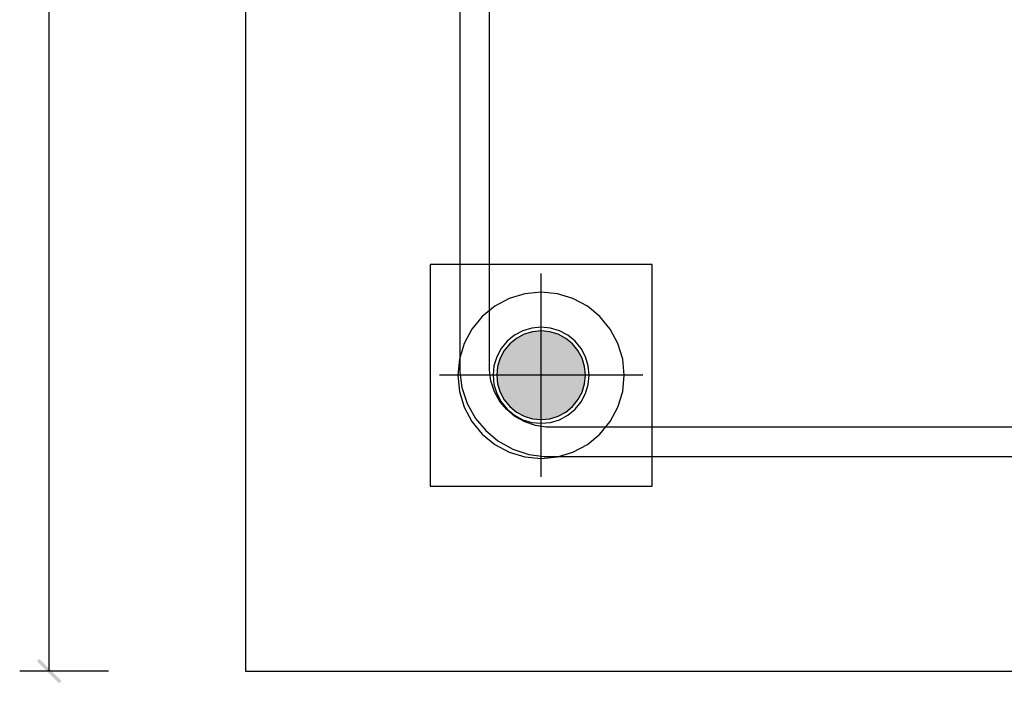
# Model space of a CAD drawing. Extents: x 64462 to 126444, y -56085 to -716.
# Tile 9 of 90: x 91445 to 91711, y -21445 to -21266. Entities that reach past the tile are written whole.
import ezdxf

# ---------------------------------------------------------------- set-up
doc = ezdxf.new("R2010")
doc.units = 0
doc.header["$LTSCALE"] = 11.25

msp = doc.modelspace()

# ---------------------------------------------------------------- hatches: boundary and pattern name
at = {"linetype": 'Continuous'}
for color, points in [(1, [(91582.1, -21373.47), (91581.9, -21350.71), (91582.1, -21350.65)]), (1, [(91582.3, -21373.54), (91582.1, -21350.65), (91582.3, -21350.58)]), (1, [(91582.1, -21373.47), (91582.1, -21350.65), (91582.3, -21373.54)]), (1, [(91582.5, -21373.6), (91582.3, -21350.58), (91582.5, -21350.52)]), (1, [(91582.3, -21373.54), (91582.3, -21350.58), (91582.5, -21373.6)]), (1, [(91582.7, -21373.65), (91582.5, -21350.52), (91582.7, -21350.47)]), (1, [(91582.5, -21373.6), (91582.5, -21350.52), (91582.7, -21373.65)]), (1, [(91582.9, -21373.7), (91582.7, -21350.47), (91582.9, -21350.42)]), (1, [(91582.7, -21373.65), (91582.7, -21350.47), (91582.9, -21373.7)]), (1, [(91583.11, -21373.75), (91582.9, -21350.42), (91583.11, -21350.37)]), (1, [(91582.9, -21373.7), (91582.9, -21350.42), (91583.11, -21373.75)]), (1, [(91583.31, -21373.8), (91583.11, -21350.37), (91583.31, -21350.32)]), (1, [(91583.11, -21373.75), (91583.11, -21350.37), (91583.31, -21373.8)]), (1, [(91583.52, -21373.84), (91583.31, -21350.32), (91583.52, -21350.28)]), (1, [(91583.31, -21373.8), (91583.31, -21350.32), (91583.52, -21373.84)]), (1, [(91583.72, -21373.88), (91583.52, -21350.28), (91583.72, -21350.24)]), (1, [(91583.52, -21373.84), (91583.52, -21350.28), (91583.72, -21373.88)]), (1, [(91583.93, -21373.91), (91583.72, -21350.24), (91583.93, -21350.21)]), (1, [(91583.72, -21373.88), (91583.72, -21350.24), (91583.93, -21373.91)]), (1, [(91584.14, -21373.94), (91583.93, -21350.21), (91584.14, -21350.18)]), (1, [(91583.93, -21373.91), (91583.93, -21350.21), (91584.14, -21373.94)]), (1, [(91584.34, -21373.97), (91584.14, -21350.18), (91584.34, -21350.15)]), (1, [(91584.14, -21373.94), (91584.14, -21350.18), (91584.34, -21373.97)]), (1, [(91584.55, -21373.99), (91584.34, -21350.15), (91584.55, -21350.13)]), (1, [(91584.34, -21373.97), (91584.34, -21350.15), (91584.55, -21373.99)]), (1, [(91584.76, -21374.01), (91584.55, -21350.13), (91584.76, -21350.11)]), (1, [(91584.55, -21373.99), (91584.55, -21350.13), (91584.76, -21374.01)]), (1, [(91584.97, -21374.03), (91584.76, -21350.11), (91584.97, -21350.09)]), (1, [(91584.76, -21374.01), (91584.76, -21350.11), (91584.97, -21374.03)]), (1, [(91585.18, -21374.04), (91584.97, -21350.09), (91585.18, -21350.08)]), (1, [(91584.97, -21374.03), (91584.97, -21350.09), (91585.18, -21374.04)]), (1, [(91585.39, -21374.05), (91585.18, -21350.08), (91585.39, -21350.07)]), (1, [(91585.18, -21374.04), (91585.18, -21350.08), (91585.39, -21374.05)]), (1, [(91585.6, -21374.06), (91585.39, -21350.07), (91585.6, -21350.06)]), (1, [(91585.39, -21374.05), (91585.39, -21350.07), (91585.6, -21374.06)]), (1, [(91585.6, -21374.06), (91585.6, -21350.06), (91585.81, -21374.06)]), (1, [(91585.81, -21374.06), (91585.6, -21350.06), (91585.81, -21350.06)]), (1, [(91585.81, -21374.06), (91585.81, -21350.06), (91586.02, -21374.06)]), (1, [(91586.02, -21374.06), (91585.81, -21350.06), (91586.02, -21350.06)]), (1, [(91586.02, -21374.06), (91586.02, -21350.06), (91586.22, -21374.05)]), (1, [(91586.22, -21374.05), (91586.02, -21350.06), (91586.22, -21350.07)]), (1, [(91586.22, -21374.05), (91586.22, -21350.07), (91586.43, -21374.04)]), (1, [(91586.43, -21374.04), (91586.22, -21350.07), (91586.43, -21350.08)]), (1, [(91586.43, -21374.04), (91586.43, -21350.08), (91586.64, -21374.03)]), (1, [(91586.64, -21374.03), (91586.43, -21350.08), (91586.64, -21350.09)]), (1, [(91586.64, -21374.03), (91586.64, -21350.09), (91586.85, -21374.01)]), (1, [(91586.85, -21374.01), (91586.64, -21350.09), (91586.85, -21350.11)]), (1, [(91586.85, -21374.01), (91586.85, -21350.11), (91587.06, -21373.99)]), (1, [(91587.06, -21373.99), (91586.85, -21350.11), (91587.06, -21350.13)]), (1, [(91587.06, -21373.99), (91587.06, -21350.13), (91587.27, -21373.97)]), (1, [(91587.27, -21373.97), (91587.06, -21350.13), (91587.27, -21350.15)]), (1, [(91587.27, -21373.97), (91587.27, -21350.15), (91587.48, -21373.94)]), (1, [(91587.48, -21373.94), (91587.27, -21350.15), (91587.48, -21350.18)]), (1, [(91587.48, -21373.94), (91587.48, -21350.18), (91587.68, -21373.91)]), (1, [(91587.68, -21373.91), (91587.48, -21350.18), (91587.68, -21350.21)]), (1, [(91587.68, -21373.91), (91587.68, -21350.21), (91587.89, -21373.88)]), (1, [(91587.89, -21373.88), (91587.68, -21350.21), (91587.89, -21350.24)]), (1, [(91587.89, -21373.88), (91587.89, -21350.24), (91588.1, -21373.84)]), (1, [(91588.1, -21373.84), (91587.89, -21350.24), (91588.1, -21350.28)]), (1, [(91588.1, -21373.84), (91588.1, -21350.28), (91588.3, -21373.8)]), (1, [(91588.3, -21373.8), (91588.1, -21350.28), (91588.3, -21350.32)]), (1, [(91588.3, -21373.8), (91588.3, -21350.32), (91588.51, -21373.75)]), (1, [(91588.51, -21373.75), (91588.3, -21350.32), (91588.51, -21350.37)]), (1, [(91588.51, -21373.75), (91588.51, -21350.37), (91588.71, -21373.7)]), (1, [(91588.71, -21373.7), (91588.51, -21350.37), (91588.71, -21350.42)]), (1, [(91588.71, -21373.7), (91588.71, -21350.42), (91588.91, -21373.65)]), (1, [(91588.91, -21373.65), (91588.71, -21350.42), (91588.91, -21350.47)]), (1, [(91588.91, -21373.65), (91588.91, -21350.47), (91589.11, -21373.6)]), (1, [(91589.11, -21373.6), (91588.91, -21350.47), (91589.11, -21350.52)]), (1, [(91589.11, -21373.6), (91589.11, -21350.52), (91589.31, -21373.54)]), (1, [(91589.31, -21373.54), (91589.11, -21350.52), (91589.31, -21350.58)]), (1, [(91589.31, -21373.54), (91589.31, -21350.58), (91589.51, -21373.47)]), (1, [(91589.51, -21373.47), (91589.31, -21350.58), (91589.51, -21350.65)]), (1, [(91589.51, -21373.47), (91589.51, -21350.65), (91589.71, -21373.41)]), (1, [(91589.71, -21373.41), (91589.51, -21350.65), (91589.71, -21350.71)]), (1, [(91577.62, -21370.84), (91577.47, -21353.43), (91577.62, -21353.28)]), (1, [(91577.78, -21370.98), (91577.62, -21353.28), (91577.78, -21353.14)]), (1, [(91577.62, -21370.84), (91577.62, -21353.28), (91577.78, -21370.98)]), (1, [(91577.93, -21371.12), (91577.78, -21353.14), (91577.93, -21353)]), (1, [(91577.78, -21370.98), (91577.78, -21353.14), (91577.93, -21371.12)]), (1, [(91578.09, -21371.25), (91577.93, -21353), (91578.09, -21352.87)]), (1, [(91577.93, -21371.12), (91577.93, -21353), (91578.09, -21371.25)]), (1, [(91578.25, -21371.39), (91578.09, -21352.87), (91578.25, -21352.73)]), (1, [(91578.09, -21371.25), (91578.09, -21352.87), (91578.25, -21371.39)]), (1, [(91578.42, -21371.52), (91578.25, -21352.73), (91578.42, -21352.6)]), (1, [(91578.25, -21371.39), (91578.25, -21352.73), (91578.42, -21371.52)]), (1, [(91578.58, -21371.64), (91578.42, -21352.6), (91578.58, -21352.48)]), (1, [(91578.42, -21371.52), (91578.42, -21352.6), (91578.58, -21371.64)]), (1, [(91578.75, -21371.77), (91578.58, -21352.48), (91578.75, -21352.35)]), (1, [(91578.58, -21371.64), (91578.58, -21352.48), (91578.75, -21371.77)]), (1, [(91578.92, -21371.89), (91578.75, -21352.35), (91578.92, -21352.23)]), (1, [(91578.75, -21371.77), (91578.75, -21352.35), (91578.92, -21371.89)]), (1, [(91579.1, -21372.01), (91578.92, -21352.23), (91579.1, -21352.11)]), (1, [(91578.92, -21371.89), (91578.92, -21352.23), (91579.1, -21372.01)]), (1, [(91579.27, -21372.12), (91579.1, -21352.11), (91579.27, -21352)]), (1, [(91579.1, -21372.01), (91579.1, -21352.11), (91579.27, -21372.12)]), (1, [(91579.45, -21372.24), (91579.27, -21352), (91579.45, -21351.88)]), (1, [(91579.27, -21372.12), (91579.27, -21352), (91579.45, -21372.24)]), (1, [(91579.63, -21372.35), (91579.45, -21351.88), (91579.63, -21351.77)]), (1, [(91579.45, -21372.24), (91579.45, -21351.88), (91579.63, -21372.35)]), (1, [(91579.81, -21372.45), (91579.63, -21351.77), (91579.81, -21351.67)]), (1, [(91579.63, -21372.35), (91579.63, -21351.77), (91579.81, -21372.45)]), (1, [(91579.99, -21372.56), (91579.81, -21351.67), (91579.99, -21351.56)]), (1, [(91579.81, -21372.45), (91579.81, -21351.67), (91579.99, -21372.56)]), (1, [(91580.17, -21372.66), (91579.99, -21351.56), (91580.17, -21351.46)]), (1, [(91579.99, -21372.56), (91579.99, -21351.56), (91580.17, -21372.66)]), (1, [(91580.36, -21372.75), (91580.17, -21351.46), (91580.36, -21351.37)]), (1, [(91580.17, -21372.66), (91580.17, -21351.46), (91580.36, -21372.75)]), (1, [(91580.55, -21372.85), (91580.36, -21351.37), (91580.55, -21351.27)]), (1, [(91580.36, -21372.75), (91580.36, -21351.37), (91580.55, -21372.85)]), (1, [(91580.73, -21372.94), (91580.55, -21351.27), (91580.73, -21351.18)]), (1, [(91580.55, -21372.85), (91580.55, -21351.27), (91580.73, -21372.94)]), (1, [(91580.93, -21373.02), (91580.73, -21351.18), (91580.93, -21351.1)]), (1, [(91580.73, -21372.94), (91580.73, -21351.18), (91580.93, -21373.02)]), (1, [(91581.12, -21373.11), (91580.93, -21351.1), (91581.12, -21351.01)]), (1, [(91580.93, -21373.02), (91580.93, -21351.1), (91581.12, -21373.11)]), (1, [(91581.31, -21373.19), (91581.12, -21351.01), (91581.31, -21350.93)]), (1, [(91581.12, -21373.11), (91581.12, -21351.01), (91581.31, -21373.19)]), (1, [(91581.51, -21373.26), (91581.31, -21350.93), (91581.51, -21350.86)]), (1, [(91581.31, -21373.19), (91581.31, -21350.93), (91581.51, -21373.26)]), (1, [(91581.7, -21373.34), (91581.51, -21350.86), (91581.7, -21350.78)]), (1, [(91581.51, -21373.26), (91581.51, -21350.86), (91581.7, -21373.34)]), (1, [(91581.9, -21373.41), (91581.7, -21350.78), (91581.9, -21350.71)]), (1, [(91581.7, -21373.34), (91581.7, -21350.78), (91581.9, -21373.41)]), (1, [(91581.9, -21373.41), (91581.9, -21350.71), (91582.1, -21373.47)]), (1, [(91589.71, -21373.41), (91589.71, -21350.71), (91589.91, -21373.34)]), (1, [(91589.91, -21373.34), (91589.71, -21350.71), (91589.91, -21350.78)]), (1, [(91589.91, -21373.34), (91589.91, -21350.78), (91590.11, -21373.26)]), (1, [(91590.11, -21373.26), (91589.91, -21350.78), (91590.11, -21350.86)]), (1, [(91590.11, -21373.26), (91590.11, -21350.86), (91590.3, -21373.19)]), (1, [(91590.3, -21373.19), (91590.11, -21350.86), (91590.3, -21350.93)]), (1, [(91590.3, -21373.19), (91590.3, -21350.93), (91590.49, -21373.11)]), (1, [(91590.49, -21373.11), (91590.3, -21350.93), (91590.49, -21351.01)]), (1, [(91590.49, -21373.11), (91590.49, -21351.01), (91590.69, -21373.02)]), (1, [(91590.69, -21373.02), (91590.49, -21351.01), (91590.69, -21351.1)]), (1, [(91590.69, -21373.02), (91590.69, -21351.1), (91590.88, -21372.94)]), (1, [(91590.88, -21372.94), (91590.69, -21351.1), (91590.88, -21351.18)]), (1, [(91590.88, -21372.94), (91590.88, -21351.18), (91591.07, -21372.85)]), (1, [(91591.07, -21372.85), (91590.88, -21351.18), (91591.07, -21351.27)]), (1, [(91591.07, -21372.85), (91591.07, -21351.27), (91591.25, -21372.75)]), (1, [(91591.25, -21372.75), (91591.07, -21351.27), (91591.25, -21351.37)]), (1, [(91591.25, -21372.75), (91591.25, -21351.37), (91591.44, -21372.66)]), (1, [(91591.44, -21372.66), (91591.25, -21351.37), (91591.44, -21351.46)]), (1, [(91591.44, -21372.66), (91591.44, -21351.46), (91591.62, -21372.56)]), (1, [(91591.62, -21372.56), (91591.44, -21351.46), (91591.62, -21351.56)]), (1, [(91591.62, -21372.56), (91591.62, -21351.56), (91591.81, -21372.45)]), (1, [(91591.81, -21372.45), (91591.62, -21351.56), (91591.81, -21351.67)]), (1, [(91591.81, -21372.45), (91591.81, -21351.67), (91591.99, -21372.35)]), (1, [(91591.99, -21372.35), (91591.81, -21351.67), (91591.99, -21351.77)]), (1, [(91591.99, -21372.35), (91591.99, -21351.77), (91592.17, -21372.24)]), (1, [(91592.17, -21372.24), (91591.99, -21351.77), (91592.17, -21351.88)]), (1, [(91592.17, -21372.24), (91592.17, -21351.88), (91592.34, -21372.12)]), (1, [(91592.34, -21372.12), (91592.17, -21351.88), (91592.34, -21352)]), (1, [(91592.34, -21372.12), (91592.34, -21352), (91592.52, -21372.01)]), (1, [(91592.52, -21372.01), (91592.34, -21352), (91592.52, -21352.11)]), (1, [(91592.52, -21372.01), (91592.52, -21352.11), (91592.69, -21371.89)]), (1, [(91592.69, -21371.89), (91592.52, -21352.11), (91592.69, -21352.23)]), (1, [(91592.69, -21371.89), (91592.69, -21352.23), (91592.86, -21371.77)]), (1, [(91592.86, -21371.77), (91592.69, -21352.23), (91592.86, -21352.35)]), (1, [(91592.86, -21371.77), (91592.86, -21352.35), (91593.03, -21371.64)]), (1, [(91593.03, -21371.64), (91592.86, -21352.35), (91593.03, -21352.48)]), (1, [(91593.03, -21371.64), (91593.03, -21352.48), (91593.19, -21371.52)]), (1, [(91593.19, -21371.52), (91593.03, -21352.48), (91593.19, -21352.6)]), (1, [(91593.19, -21371.52), (91593.19, -21352.6), (91593.36, -21371.39)]), (1, [(91593.36, -21371.39), (91593.19, -21352.6), (91593.36, -21352.73)]), (1, [(91593.36, -21371.39), (91593.36, -21352.73), (91593.52, -21371.25)]), (1, [(91593.52, -21371.25), (91593.36, -21352.73), (91593.52, -21352.87)]), (1, [(91593.52, -21371.25), (91593.52, -21352.87), (91593.68, -21371.12)]), (1, [(91593.68, -21371.12), (91593.52, -21352.87), (91593.68, -21353)]), (1, [(91593.68, -21371.12), (91593.68, -21353), (91593.84, -21370.98)]), (1, [(91593.84, -21370.98), (91593.68, -21353), (91593.84, -21353.14)]), (1, [(91593.84, -21370.98), (91593.84, -21353.14), (91593.99, -21370.84)]), (1, [(91593.99, -21370.84), (91593.84, -21353.14), (91593.99, -21353.28)]), (1, [(91593.99, -21370.84), (91593.99, -21353.28), (91594.14, -21370.69)]), (1, [(91594.14, -21370.69), (91593.99, -21353.28), (91594.14, -21353.43)]), (1, [(91575.52, -21368.24), (91575.41, -21356.06), (91575.52, -21355.88)]), (1, [(91575.63, -21368.42), (91575.52, -21355.88), (91575.63, -21355.7)]), (1, [(91575.52, -21368.24), (91575.52, -21355.88), (91575.63, -21368.42)]), (1, [(91575.74, -21368.6), (91575.63, -21355.7), (91575.74, -21355.52)]), (1, [(91575.63, -21368.42), (91575.63, -21355.7), (91575.74, -21368.6)]), (1, [(91575.86, -21368.77), (91575.74, -21355.52), (91575.86, -21355.35)]), (1, [(91575.74, -21368.6), (91575.74, -21355.52), (91575.86, -21368.77)]), (1, [(91575.98, -21368.94), (91575.86, -21355.35), (91575.98, -21355.18)]), (1, [(91575.86, -21368.77), (91575.86, -21355.35), (91575.98, -21368.94)]), (1, [(91576.1, -21369.11), (91575.98, -21355.18), (91576.1, -21355.01)]), (1, [(91575.98, -21368.94), (91575.98, -21355.18), (91576.1, -21369.11)]), (1, [(91576.22, -21369.28), (91576.1, -21355.01), (91576.22, -21354.84)]), (1, [(91576.1, -21369.11), (91576.1, -21355.01), (91576.22, -21369.28)]), (1, [(91576.35, -21369.45), (91576.22, -21354.84), (91576.35, -21354.67)]), (1, [(91576.22, -21369.28), (91576.22, -21354.84), (91576.35, -21369.45)]), (1, [(91576.48, -21369.61), (91576.35, -21354.67), (91576.48, -21354.51)]), (1, [(91576.35, -21369.45), (91576.35, -21354.67), (91576.48, -21369.61)]), (1, [(91576.61, -21369.77), (91576.48, -21354.51), (91576.61, -21354.35)]), (1, [(91576.48, -21369.61), (91576.48, -21354.51), (91576.61, -21369.77)]), (1, [(91576.75, -21369.93), (91576.61, -21354.35), (91576.75, -21354.19)]), (1, [(91576.61, -21369.77), (91576.61, -21354.35), (91576.75, -21369.93)]), (1, [(91576.89, -21370.09), (91576.75, -21354.19), (91576.89, -21354.03)]), (1, [(91576.75, -21369.93), (91576.75, -21354.19), (91576.89, -21370.09)]), (1, [(91577.03, -21370.24), (91576.89, -21354.03), (91577.03, -21353.88)]), (1, [(91576.89, -21370.09), (91576.89, -21354.03), (91577.03, -21370.24)]), (1, [(91577.17, -21370.4), (91577.03, -21353.88), (91577.17, -21353.72)]), (1, [(91577.03, -21370.24), (91577.03, -21353.88), (91577.17, -21370.4)]), (1, [(91577.32, -21370.55), (91577.17, -21353.72), (91577.32, -21353.57)]), (1, [(91577.17, -21370.4), (91577.17, -21353.72), (91577.32, -21370.55)]), (1, [(91577.47, -21370.69), (91577.32, -21353.57), (91577.47, -21353.43)]), (1, [(91577.32, -21370.55), (91577.32, -21353.57), (91577.47, -21370.69)]), (1, [(91577.47, -21370.69), (91577.47, -21353.43), (91577.62, -21370.84)]), (1, [(91594.14, -21370.69), (91594.14, -21353.43), (91594.29, -21370.55)]), (1, [(91594.29, -21370.55), (91594.14, -21353.43), (91594.29, -21353.57)]), (1, [(91594.29, -21370.55), (91594.29, -21353.57), (91594.44, -21370.4)]), (1, [(91594.44, -21370.4), (91594.29, -21353.57), (91594.44, -21353.72)]), (1, [(91594.44, -21370.4), (91594.44, -21353.72), (91594.58, -21370.24)]), (1, [(91594.58, -21370.24), (91594.44, -21353.72), (91594.58, -21353.88)]), (1, [(91594.58, -21370.24), (91594.58, -21353.88), (91594.72, -21370.09)]), (1, [(91594.72, -21370.09), (91594.58, -21353.88), (91594.72, -21354.03)]), (1, [(91594.72, -21370.09), (91594.72, -21354.03), (91594.86, -21369.93)]), (1, [(91594.86, -21369.93), (91594.72, -21354.03), (91594.86, -21354.19)]), (1, [(91594.86, -21369.93), (91594.86, -21354.19), (91595, -21369.77)]), (1, [(91595, -21369.77), (91594.86, -21354.19), (91595, -21354.35)]), (1, [(91595, -21369.77), (91595, -21354.35), (91595.13, -21369.61)]), (1, [(91595.13, -21369.61), (91595, -21354.35), (91595.13, -21354.51)]), (1, [(91595.13, -21369.61), (91595.13, -21354.51), (91595.26, -21369.45)]), (1, [(91595.26, -21369.45), (91595.13, -21354.51), (91595.26, -21354.67)]), (1, [(91595.26, -21369.45), (91595.26, -21354.67), (91595.39, -21369.28)]), (1, [(91595.39, -21369.28), (91595.26, -21354.67), (91595.39, -21354.84)]), (1, [(91595.39, -21369.28), (91595.39, -21354.84), (91595.51, -21369.11)]), (1, [(91595.51, -21369.11), (91595.39, -21354.84), (91595.51, -21355.01)]), (1, [(91595.51, -21369.11), (91595.51, -21355.01), (91595.64, -21368.94)]), (1, [(91595.64, -21368.94), (91595.51, -21355.01), (91595.64, -21355.18)]), (1, [(91595.64, -21368.94), (91595.64, -21355.18), (91595.75, -21368.77)]), (1, [(91595.75, -21368.77), (91595.64, -21355.18), (91595.75, -21355.35)]), (1, [(91595.75, -21368.77), (91595.75, -21355.35), (91595.87, -21368.6)]), (1, [(91595.87, -21368.6), (91595.75, -21355.35), (91595.87, -21355.52)]), (1, [(91595.87, -21368.6), (91595.87, -21355.52), (91595.98, -21368.42)]), (1, [(91595.98, -21368.42), (91595.87, -21355.52), (91595.98, -21355.7)]), (1, [(91595.98, -21368.42), (91595.98, -21355.7), (91596.09, -21368.24)]), (1, [(91596.09, -21368.24), (91595.98, -21355.7), (91596.09, -21355.88)]), (1, [(91596.09, -21368.24), (91596.09, -21355.88), (91596.2, -21368.06)]), (1, [(91596.2, -21368.06), (91596.09, -21355.88), (91596.2, -21356.06)]), (1, [(91574.33, -21365.57), (91574.27, -21358.75), (91574.33, -21358.55)]), (1, [(91574.39, -21365.77), (91574.33, -21358.55), (91574.39, -21358.35)]), (1, [(91574.33, -21365.57), (91574.33, -21358.55), (91574.39, -21365.77)]), (1, [(91574.46, -21365.97), (91574.39, -21358.35), (91574.46, -21358.15)]), (1, [(91574.39, -21365.77), (91574.39, -21358.35), (91574.46, -21365.97)]), (1, [(91574.53, -21366.16), (91574.46, -21358.15), (91574.53, -21357.96)]), (1, [(91574.46, -21365.97), (91574.46, -21358.15), (91574.53, -21366.16)]), (1, [(91574.6, -21366.36), (91574.53, -21357.96), (91574.6, -21357.76)]), (1, [(91574.53, -21366.16), (91574.53, -21357.96), (91574.6, -21366.36)]), (1, [(91574.68, -21366.56), (91574.6, -21357.76), (91574.68, -21357.56)]), (1, [(91574.6, -21366.36), (91574.6, -21357.76), (91574.68, -21366.56)]), (1, [(91574.76, -21366.75), (91574.68, -21357.56), (91574.76, -21357.37)]), (1, [(91574.68, -21366.56), (91574.68, -21357.56), (91574.76, -21366.75)]), (1, [(91574.84, -21366.94), (91574.76, -21357.37), (91574.84, -21357.18)]), (1, [(91574.76, -21366.75), (91574.76, -21357.37), (91574.84, -21366.94)]), (1, [(91574.93, -21367.13), (91574.84, -21357.18), (91574.93, -21356.99)]), (1, [(91574.84, -21366.94), (91574.84, -21357.18), (91574.93, -21367.13)]), (1, [(91575.02, -21367.32), (91574.93, -21356.99), (91575.02, -21356.8)]), (1, [(91574.93, -21367.13), (91574.93, -21356.99), (91575.02, -21367.32)]), (1, [(91575.11, -21367.51), (91575.02, -21356.8), (91575.11, -21356.61)]), (1, [(91575.02, -21367.32), (91575.02, -21356.8), (91575.11, -21367.51)]), (1, [(91575.21, -21367.69), (91575.11, -21356.61), (91575.21, -21356.43)]), (1, [(91575.11, -21367.51), (91575.11, -21356.61), (91575.21, -21367.69)]), (1, [(91575.31, -21367.88), (91575.21, -21356.43), (91575.31, -21356.24)]), (1, [(91575.21, -21367.69), (91575.21, -21356.43), (91575.31, -21367.88)]), (1, [(91575.41, -21368.06), (91575.31, -21356.24), (91575.41, -21356.06)]), (1, [(91575.31, -21367.88), (91575.31, -21356.24), (91575.41, -21368.06)]), (1, [(91575.41, -21368.06), (91575.41, -21356.06), (91575.52, -21368.24)]), (1, [(91596.2, -21368.06), (91596.2, -21356.06), (91596.3, -21367.88)]), (1, [(91596.3, -21367.88), (91596.2, -21356.06), (91596.3, -21356.24)]), (1, [(91596.3, -21367.88), (91596.3, -21356.24), (91596.4, -21367.69)]), (1, [(91596.4, -21367.69), (91596.3, -21356.24), (91596.4, -21356.43)]), (1, [(91596.4, -21367.69), (91596.4, -21356.43), (91596.5, -21367.51)]), (1, [(91596.5, -21367.51), (91596.4, -21356.43), (91596.5, -21356.61)]), (1, [(91596.5, -21367.51), (91596.5, -21356.61), (91596.59, -21367.32)]), (1, [(91596.59, -21367.32), (91596.5, -21356.61), (91596.59, -21356.8)]), (1, [(91596.59, -21367.32), (91596.59, -21356.8), (91596.68, -21367.13)]), (1, [(91596.68, -21367.13), (91596.59, -21356.8), (91596.68, -21356.99)]), (1, [(91596.68, -21367.13), (91596.68, -21356.99), (91596.77, -21366.94)]), (1, [(91596.77, -21366.94), (91596.68, -21356.99), (91596.77, -21357.18)]), (1, [(91596.77, -21366.94), (91596.77, -21357.18), (91596.85, -21366.75)]), (1, [(91596.85, -21366.75), (91596.77, -21357.18), (91596.85, -21357.37)]), (1, [(91596.85, -21366.75), (91596.85, -21357.37), (91596.93, -21366.56)]), (1, [(91596.93, -21366.56), (91596.85, -21357.37), (91596.93, -21357.56)]), (1, [(91596.93, -21366.56), (91596.93, -21357.56), (91597.01, -21366.36)]), (1, [(91597.01, -21366.36), (91596.93, -21357.56), (91597.01, -21357.76)]), (1, [(91597.01, -21366.36), (91597.01, -21357.76), (91597.08, -21366.16)]), (1, [(91597.08, -21366.16), (91597.01, -21357.76), (91597.08, -21357.96)]), (1, [(91597.08, -21366.16), (91597.08, -21357.96), (91597.15, -21365.97)]), (1, [(91597.15, -21365.97), (91597.08, -21357.96), (91597.15, -21358.15)]), (1, [(91597.15, -21365.97), (91597.15, -21358.15), (91597.22, -21365.77)]), (1, [(91597.22, -21365.77), (91597.15, -21358.15), (91597.22, -21358.35)]), (1, [(91597.22, -21365.77), (91597.22, -21358.35), (91597.28, -21365.57)]), (1, [(91597.28, -21365.57), (91597.22, -21358.35), (91597.28, -21358.55)]), (1, [(91597.28, -21365.57), (91597.28, -21358.55), (91597.34, -21365.37)]), (1, [(91597.34, -21365.37), (91597.28, -21358.55), (91597.34, -21358.75)]), (1, [(91573.84, -21362.9), (91573.82, -21361.43), (91573.84, -21361.22)]), (1, [(91573.85, -21363.11), (91573.84, -21361.22), (91573.85, -21361.01)]), (1, [(91573.84, -21362.9), (91573.84, -21361.22), (91573.85, -21363.11)]), (1, [(91573.87, -21363.31), (91573.85, -21361.01), (91573.87, -21360.81)]), (1, [(91573.85, -21363.11), (91573.85, -21361.01), (91573.87, -21363.31)]), (1, [(91573.9, -21363.52), (91573.87, -21360.81), (91573.9, -21360.6)]), (1, [(91573.87, -21363.31), (91573.87, -21360.81), (91573.9, -21363.52)]), (1, [(91573.92, -21363.73), (91573.9, -21360.6), (91573.92, -21360.39)]), (1, [(91573.9, -21363.52), (91573.9, -21360.6), (91573.92, -21363.73)]), (1, [(91573.95, -21363.94), (91573.92, -21360.39), (91573.95, -21360.18)]), (1, [(91573.92, -21363.73), (91573.92, -21360.39), (91573.95, -21363.94)]), (1, [(91573.99, -21364.14), (91573.95, -21360.18), (91573.99, -21359.98)]), (1, [(91573.95, -21363.94), (91573.95, -21360.18), (91573.99, -21364.14)]), (1, [(91574.03, -21364.35), (91573.99, -21359.98), (91574.03, -21359.77)]), (1, [(91573.99, -21364.14), (91573.99, -21359.98), (91574.03, -21364.35)]), (1, [(91574.07, -21364.55), (91574.03, -21359.77), (91574.07, -21359.56)]), (1, [(91574.03, -21364.35), (91574.03, -21359.77), (91574.07, -21364.55)]), (1, [(91574.11, -21364.76), (91574.07, -21359.56), (91574.11, -21359.36)]), (1, [(91574.07, -21364.55), (91574.07, -21359.56), (91574.11, -21364.76)]), (1, [(91574.16, -21364.96), (91574.11, -21359.36), (91574.16, -21359.16)]), (1, [(91574.11, -21364.76), (91574.11, -21359.36), (91574.16, -21364.96)]), (1, [(91574.22, -21365.17), (91574.16, -21359.16), (91574.22, -21358.95)]), (1, [(91574.16, -21364.96), (91574.16, -21359.16), (91574.22, -21365.17)]), (1, [(91574.27, -21365.37), (91574.22, -21358.95), (91574.27, -21358.75)]), (1, [(91574.22, -21365.17), (91574.22, -21358.95), (91574.27, -21365.37)]), (1, [(91574.27, -21365.37), (91574.27, -21358.75), (91574.33, -21365.57)]), (1, [(91597.34, -21365.37), (91597.34, -21358.75), (91597.4, -21365.17)]), (1, [(91597.4, -21365.17), (91597.34, -21358.75), (91597.4, -21358.95)]), (1, [(91597.4, -21365.17), (91597.4, -21358.95), (91597.45, -21364.96)]), (1, [(91597.45, -21364.96), (91597.4, -21358.95), (91597.45, -21359.16)]), (1, [(91597.45, -21364.96), (91597.45, -21359.16), (91597.5, -21364.76)]), (1, [(91597.5, -21364.76), (91597.45, -21359.16), (91597.5, -21359.36)]), (1, [(91597.5, -21364.76), (91597.5, -21359.36), (91597.54, -21364.55)]), (1, [(91597.54, -21364.55), (91597.5, -21359.36), (91597.54, -21359.56)]), (1, [(91597.54, -21364.55), (91597.54, -21359.56), (91597.59, -21364.35)]), (1, [(91597.59, -21364.35), (91597.54, -21359.56), (91597.59, -21359.77)]), (1, [(91597.59, -21364.35), (91597.59, -21359.77), (91597.62, -21364.14)]), (1, [(91597.62, -21364.14), (91597.59, -21359.77), (91597.62, -21359.98)]), (1, [(91597.62, -21364.14), (91597.62, -21359.98), (91597.66, -21363.94)]), (1, [(91597.66, -21363.94), (91597.62, -21359.98), (91597.66, -21360.18)]), (1, [(91597.66, -21363.94), (91597.66, -21360.18), (91597.69, -21363.73)]), (1, [(91597.69, -21363.73), (91597.66, -21360.18), (91597.69, -21360.39)]), (1, [(91597.69, -21363.73), (91597.69, -21360.39), (91597.72, -21363.52)]), (1, [(91597.72, -21363.52), (91597.69, -21360.39), (91597.72, -21360.6)]), (1, [(91597.72, -21363.52), (91597.72, -21360.6), (91597.74, -21363.31)]), (1, [(91597.74, -21363.31), (91597.72, -21360.6), (91597.74, -21360.81)]), (1, [(91597.74, -21363.31), (91597.74, -21360.81), (91597.76, -21363.11)]), (1, [(91597.76, -21363.11), (91597.74, -21360.81), (91597.76, -21361.01)]), (1, [(91597.76, -21363.11), (91597.76, -21361.01), (91597.78, -21362.9)]), (1, [(91597.78, -21362.9), (91597.76, -21361.01), (91597.78, -21361.22)]), (1, [(91597.78, -21362.9), (91597.78, -21361.22), (91597.79, -21362.69)]), (1, [(91597.79, -21362.69), (91597.78, -21361.22), (91597.79, -21361.43)]), (1, [(91573.82, -21362.69), (91573.81, -21361.64), (91573.82, -21361.43)]), (1, [(91573.81, -21362.48), (91573.81, -21361.85), (91573.81, -21361.64)]), (1, [(91573.81, -21362.48), (91573.81, -21361.64), (91573.82, -21362.69)]), (1, [(91573.81, -21362.27), (91573.81, -21362.06), (91573.81, -21361.85)]), (1, [(91573.81, -21362.27), (91573.81, -21361.85), (91573.81, -21362.48)]), (1, [(91573.82, -21362.69), (91573.82, -21361.43), (91573.84, -21362.9)]), (1, [(91597.79, -21362.69), (91597.79, -21361.43), (91597.8, -21362.48)]), (1, [(91597.8, -21362.48), (91597.79, -21361.43), (91597.8, -21361.64)]), (1, [(91597.8, -21362.48), (91597.8, -21361.64), (91597.8, -21362.27)]), (1, [(91597.8, -21362.27), (91597.8, -21361.64), (91597.8, -21361.85)]), (1, [(91597.8, -21362.27), (91597.8, -21361.85), (91597.81, -21362.06)]), (4, [(91449.44, -21439.38), (91450.07, -21438.74), (91456.07, -21444.74)]), (4, [(91449.44, -21439.38), (91456.07, -21444.74), (91455.44, -21445.38)])]:
    msp.add_hatch(color=color, dxfattribs=at).paths.add_polyline_path(points)

# ---------------------------------------------------------------- linework, layer by layer
at = {"color": 4, "linetype": 'Continuous'}
for p, q in [((91452.76, -21442.06), (91452.76, -21042.06)), ((91468.76, -21442.06), (91444.76, -21442.06))]:
    msp.add_line(p, q, dxfattribs=at)
at = {"color": 7, "linetype": 'Continuous'}
for p, q in [((91505.81, -21042.06), (91505.81, -21442.06)), ((91555.81, -21332.06), (91555.81, -21392.06)), ((91615.81, -21332.06), (91555.81, -21332.06)), ((91615.81, -21392.06), (91615.81, -21332.06)), ((91585.81, -21389.56), (91585.81, -21334.56)), ((91581.42, -21339.99), (91577.2, -21341.27)), ((91585.81, -21339.56), (91581.42, -21339.99)), ((91590.2, -21339.99), (91585.81, -21339.56)), ((91594.42, -21341.27), (91590.2, -21339.99)), ((91577.2, -21341.27), (91573.31, -21343.35)), ((91598.31, -21343.35), (91594.42, -21341.27)), ((91573.31, -21343.35), (91569.9, -21346.15)), ((91585.81, -21380.06), (91585.81, -21344.06)), ((91601.72, -21346.15), (91598.31, -21343.35)), ((91569.9, -21346.15), (91567.1, -21349.56)), ((91604.51, -21349.56), (91601.72, -21346.15)), ((91567.1, -21349.56), (91565.02, -21353.45)), ((91580.83, -21350.05), (91578.58, -21351.25)), ((91583.27, -21349.31), (91580.83, -21350.05)), ((91583.47, -21350.29), (91581.21, -21350.97)), ((91585.81, -21349.06), (91583.27, -21349.31)), ((91585.81, -21350.06), (91583.47, -21350.29)), ((91588.34, -21349.31), (91585.81, -21349.06)), ((91588.15, -21350.29), (91585.81, -21350.06)), ((91590.4, -21350.97), (91588.15, -21350.29)), ((91590.78, -21350.05), (91588.34, -21349.31)), ((91593.03, -21351.25), (91590.78, -21350.05)), ((91606.59, -21353.45), (91604.51, -21349.56)), ((91576.61, -21352.87), (91575, -21354.84)), ((91578.58, -21351.25), (91576.61, -21352.87)), ((91579.14, -21352.08), (91577.32, -21353.57)), ((91581.21, -21350.97), (91579.14, -21352.08)), ((91592.47, -21352.08), (91590.4, -21350.97)), ((91594.29, -21353.57), (91592.47, -21352.08)), ((91595, -21352.87), (91593.03, -21351.25)), ((91596.62, -21354.84), (91595, -21352.87)), ((91565.02, -21353.45), (91563.74, -21357.67)), ((91575, -21354.84), (91573.8, -21357.09)), ((91575.83, -21355.39), (91574.72, -21357.47)), ((91577.32, -21353.57), (91575.83, -21355.39)), ((91595.78, -21355.39), (91594.29, -21353.57)), ((91596.89, -21357.47), (91595.78, -21355.39)), ((91597.82, -21357.09), (91596.62, -21354.84)), ((91607.87, -21357.67), (91606.59, -21353.45)), ((91563.74, -21357.67), (91563.31, -21362.06)), ((91573.8, -21357.09), (91573.06, -21359.52)), ((91574.72, -21357.47), (91574.04, -21359.72)), ((91597.58, -21359.72), (91596.89, -21357.47)), ((91598.56, -21359.52), (91597.82, -21357.09)), ((91608.31, -21362.06), (91607.87, -21357.67)), ((91573.06, -21359.52), (91572.81, -21362.06)), ((91574.04, -21359.72), (91573.81, -21362.06)), ((91597.81, -21362.06), (91597.58, -21359.72)), ((91598.81, -21362.06), (91598.56, -21359.52)), ((91613.31, -21362.06), (91558.31, -21362.06)), ((91563.31, -21362.06), (91563.74, -21366.45)), ((91603.81, -21362.06), (91567.81, -21362.06)), ((91572.81, -21362.06), (91573.06, -21364.6)), ((91573.81, -21362.06), (91574.04, -21364.4)), ((91597.58, -21364.4), (91597.81, -21362.06)), ((91598.56, -21364.6), (91598.81, -21362.06)), ((91607.87, -21366.45), (91608.31, -21362.06)), ((91563.74, -21366.45), (91565.02, -21370.67)), ((91573.06, -21364.6), (91573.8, -21367.03)), ((91574.04, -21364.4), (91574.72, -21366.65)), ((91574.72, -21366.65), (91575.83, -21368.73)), ((91595.78, -21368.73), (91596.89, -21366.65)), ((91596.89, -21366.65), (91597.58, -21364.4)), ((91597.82, -21367.03), (91598.56, -21364.6)), ((91606.59, -21370.67), (91607.87, -21366.45)), ((91573.8, -21367.03), (91575, -21369.28)), ((91575, -21369.28), (91576.61, -21371.25)), ((91575.83, -21368.73), (91577.32, -21370.55)), ((91594.29, -21370.55), (91595.78, -21368.73)), ((91595, -21371.25), (91596.62, -21369.28)), ((91596.62, -21369.28), (91597.82, -21367.03)), ((91565.02, -21370.67), (91567.1, -21374.56)), ((91576.61, -21371.25), (91578.58, -21372.87)), ((91577.32, -21370.55), (91579.14, -21372.04)), ((91592.47, -21372.04), (91594.29, -21370.55)), ((91593.03, -21372.87), (91595, -21371.25)), ((91604.51, -21374.56), (91606.59, -21370.67)), ((91567.1, -21374.56), (91569.9, -21377.97)), ((91578.58, -21372.87), (91580.83, -21374.07)), ((91579.14, -21372.04), (91581.21, -21373.15)), ((91580.83, -21374.07), (91583.27, -21374.81)), ((91581.21, -21373.15), (91583.47, -21373.83)), ((91583.47, -21373.83), (91585.81, -21374.06)), ((91585.81, -21374.06), (91588.15, -21373.83)), ((91588.15, -21373.83), (91590.4, -21373.15)), ((91588.34, -21374.81), (91590.78, -21374.07)), ((91590.4, -21373.15), (91592.47, -21372.04)), ((91590.78, -21374.07), (91593.03, -21372.87)), ((91601.72, -21377.97), (91604.51, -21374.56)), ((91583.27, -21374.81), (91585.81, -21375.06)), ((91585.81, -21375.06), (91588.34, -21374.81)), ((91569.9, -21377.97), (91573.31, -21380.77)), ((91598.31, -21380.77), (91601.72, -21377.97)), ((91573.31, -21380.77), (91577.2, -21382.85)), ((91594.42, -21382.85), (91598.31, -21380.77)), ((91577.2, -21382.85), (91581.42, -21384.13)), ((91581.42, -21384.13), (91585.81, -21384.56)), ((91585.81, -21384.56), (91590.2, -21384.13)), ((91590.2, -21384.13), (91594.42, -21382.85)), ((91555.81, -21392.06), (91615.81, -21392.06)), ((91505.81, -21442.06), (91905.81, -21442.06))]:
    msp.add_line(p, q, dxfattribs=at)
at = {"color": 1, "linetype": 'Continuous'}
for p, q in [((91563.81, -21122.91), (91563.81, -21361.21)), ((91571.81, -21360.65), (91571.81, -21123.47)), ((91563.81, -21361.21), (91564.39, -21365.38)), ((91572.21, -21363.56), (91571.81, -21360.65)), ((91573.18, -21366.5), (91572.21, -21363.56)), ((91564.39, -21365.38), (91565.82, -21369.73)), ((91574.68, -21369.18), (91573.18, -21366.5)), ((91576.5, -21371.36), (91574.68, -21369.18)), ((91565.82, -21369.73), (91568.07, -21373.74)), ((91578.68, -21373.18), (91576.5, -21371.36)), ((91568.07, -21373.74), (91570.82, -21377.04)), ((91581.37, -21374.69), (91578.68, -21373.18)), ((91570.82, -21377.04), (91574.13, -21379.8)), ((91584.3, -21375.66), (91581.37, -21374.69)), ((91587.21, -21376.06), (91584.3, -21375.66)), ((91824.4, -21376.06), (91587.21, -21376.06)), ((91574.13, -21379.8), (91578.13, -21382.04)), ((91578.13, -21382.04), (91582.49, -21383.48)), ((91582.49, -21383.48), (91586.66, -21384.06)), ((91586.66, -21384.06), (91824.95, -21384.06))]:
    msp.add_line(p, q, dxfattribs=at)
at = {"color": 2, "linetype": 'Continuous'}
msp.add_line((91505.81, -21442.06), (91505.81, -21442.06), dxfattribs=at)
msp.add_line((91505.81, -21442.06), (91505.81, -21442.06), dxfattribs=at)

doc.saveas('drawing.dxf')
